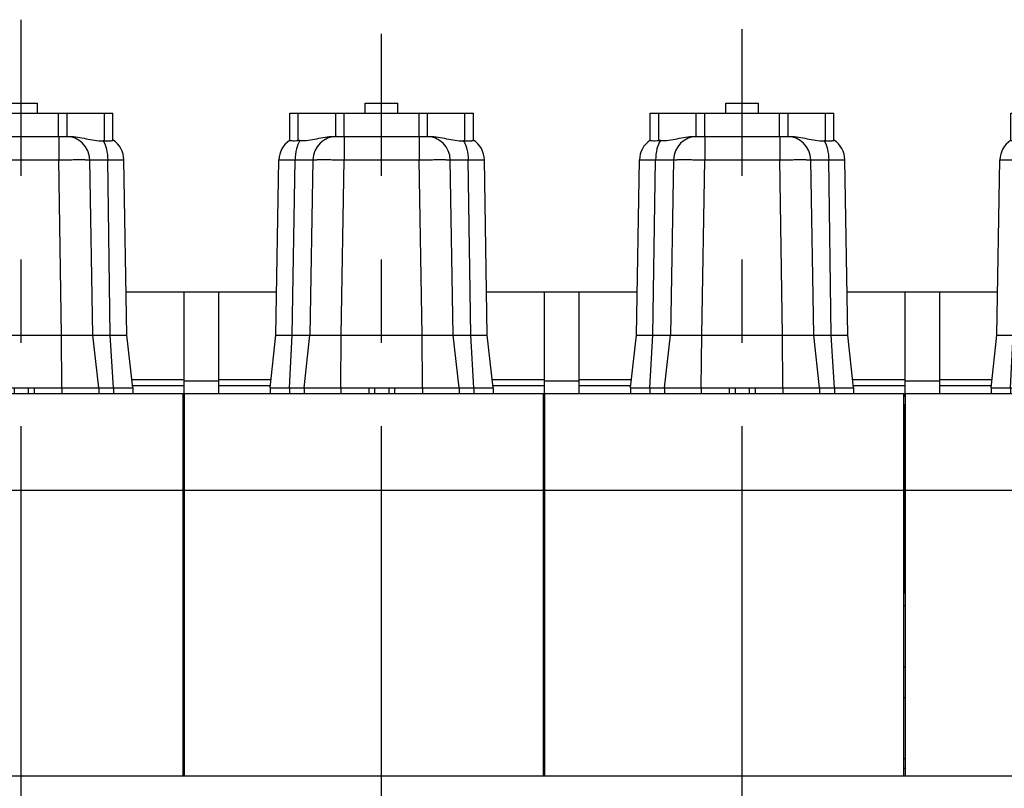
# Model space of a CAD drawing. Header units: millimetres. Extents: x 0 to 1189, y 0 to 841.
# Tile 37 of 184: x 387 to 445, y 297 to 342. Entities that reach past the tile are written whole.
import ezdxf

# ---------------------------------------------------------------- set-up
doc = ezdxf.new("R2010")
doc.units = ezdxf.units.MM
doc.header["$LTSCALE"] = 65.395
doc.linetypes.add('CENTER', pattern=[0.6, 0.375, -0.075, 0.075, -0.075])
for name, color, linetype in [('1907_210700_40_SIMPLE1_T2_X_PBL1682', 7, 'CONTINUOUS'), ('1907_210700_40_SIMPLE1_T2_X_PBL1688', 7, 'CONTINUOUS'), ('1907_210700_40_SIMPLE1_T2_X_PBL1690', 7, 'CONTINUOUS'), ('1907_210700_40_SIMPLE1_T2_X_PBL1692', 7, 'CONTINUOUS'), ('1907_210700_40_SIMPLE1_X_ABL1681', 7, 'CONTINUOUS'), ('1907_210700_40_SIMPLE1_X_ABL1687', 7, 'CONTINUOUS'), ('1907_210700_40_SIMPLE1_X_ABL1689', 7, 'CONTINUOUS'), ('1907_210700_40_SIMPLE1_X_ABL1691', 7, 'CONTINUOUS'), ('1907_211000_02_SIMPLE1_T1_X_PBL1670', 7, 'CONTINUOUS'), ('1907_211000_02_SIMPLE1_T1_X_PBL1672', 7, 'CONTINUOUS'), ('1907_211000_02_SIMPLE1_T1_X_PBL1674', 7, 'CONTINUOUS'), ('1907_211000_02_SIMPLE1_X_ABL1669', 7, 'CONTINUOUS'), ('1907_211000_02_SIMPLE1_X_ABL1671', 7, 'CONTINUOUS'), ('1907_211000_02_SIMPLE1_X_ABL1673', 7, 'CONTINUOUS'), ('1907_722100_95_ABL1663', 7, 'CONTINUOUS'), ('1907_722100_95_ABL1665', 7, 'CONTINUOUS'), ('1907_722100_95_ABL1667', 7, 'CONTINUOUS'), ('1907_722100_95_P01_PBL1664', 7, 'CONTINUOUS'), ('1907_722100_95_P01_PBL1666', 7, 'CONTINUOUS'), ('1907_722100_95_P01_PBL1668', 7, 'CONTINUOUS'), ('1947_111100_12_SIMPLE1_T1_X_PBL1437', 7, 'CONTINUOUS'), ('1947_111100_12_SIMPLE1_X_ABL1436', 7, 'CONTINUOUS'), ('1947_111200_09_SIMPLE1_C_ABL1433', 7, 'CONTINUOUS'), ('1947_111200_09_SIMPLE1_T6_C_PBL1539', 7, 'CONTINUOUS'), ('1947_111200_09_SIMPLE1_T6_C_PBL1540', 7, 'CONTINUOUS'), ('1947_111200_09_SIMPLE1_T6_C_PBL1541', 7, 'CONTINUOUS'), ('1947_832000_08_SIMPLE1_T5_X_PBL1653', 7, 'CONTINUOUS'), ('1947_832000_08_SIMPLE1_T5_X_PBL1654', 7, 'CONTINUOUS'), ('1947_832000_08_SIMPLE1_X_ABL1652', 7, 'CONTINUOUS'), ('1947_864200_02_ABL1444', 7, 'CONTINUOUS'), ('32087_000000_TLKGS_MARKETING_ABL1364', 7, 'CONTINUOUS'), ('32087_030000_TLKGS_ABL1442', 7, 'CONTINUOUS'), ('32087_030000_TLKGS_V_ABL1365', 7, 'CONTINUOUS'), ('32087_100000_TLKGS_V_ABL1432', 7, 'CONTINUOUS'), ('32087_111000_01_SIMPLE1_X_ABL1435', 7, 'CONTINUOUS'), ('32087_171000_01_SIMPLE1_T2_X_PBL1680', 7, 'CONTINUOUS'), ('32087_171000_01_SIMPLE1_T2_X_PBL1684', 7, 'CONTINUOUS'), ('32087_171000_01_SIMPLE1_T2_X_PBL1685', 7, 'CONTINUOUS'), ('32087_171000_01_SIMPLE1_T3_X_PBL1686', 7, 'CONTINUOUS'), ('32087_171000_01_SIMPLE1_X_ABL1481', 7, 'CONTINUOUS'), ('32087_200000_TLKGS_V_ABL1483', 7, 'CONTINUOUS'), ('32087_300000_TLKGS_V_ABL1477', 7, 'CONTINUOUS'), ('32087_700000_TLKGS_V_ABL1366', 7, 'CONTINUOUS'), ('32087_727000_01_SIMPLE1_T1_X_PBL1368', 7, 'CONTINUOUS'), ('32087_727000_01_SIMPLE1_X_ABL1367', 7, 'CONTINUOUS'), ('32087_800000_TLKGS_ABL1443', 7, 'CONTINUOUS'), ('32087_800000_TLKGS_V_ABL1584', 7, 'CONTINUOUS'), ('34007_390700_01_SIMPLE1_T3_X_PBL1649', 7, 'CONTINUOUS'), ('34007_390700_01_SIMPLE1_X#AF0_ABL1648', 7, 'CONTINUOUS'), ('links_14_VBL1225', 7, 'CONTINUOUS')]:
    doc.layers.add(name, color=color, linetype=linetype)

# ---------------------------------------------------------------- blocks, each defined once
blk = doc.blocks.new('32087_727000_01_SIMPLE1_T1_X_PBL1368', base_point=(402.732, 331.862))
at = {"layer": '32087_727000_01_SIMPLE1_T1_X_PBL1368', "color": 7, "linetype": 'Continuous'}
for p, q in [((396.467, 325.795), (393.06, 325.795)), ((398.507, 325.795), (396.467, 325.795)), ((396.467, 319.675), (396.467, 325.795)), ((401.917, 325.795), (398.507, 325.795)), ((398.507, 319.835), (398.507, 325.795)), ((417.667, 325.795), (414.26, 325.795)), ((419.707, 325.795), (417.667, 325.795)), ((417.667, 319.675), (417.667, 325.795)), ((423.117, 325.795), (419.707, 325.795)), ((419.707, 319.835), (419.707, 325.795)), ((438.867, 325.795), (435.46, 325.795)), ((440.907, 325.795), (438.867, 325.795)), ((438.867, 319.675), (438.867, 325.795)), ((444.317, 325.795), (440.907, 325.795)), ((440.907, 319.835), (440.907, 325.795)), ((396.467, 320.635), (393.395, 320.635)), ((393.431, 320.315), (396.467, 320.315)), ((398.507, 320.568), (396.467, 320.568)), ((401.58, 320.635), (398.507, 320.635)), ((398.507, 320.315), (401.544, 320.315)), ((417.667, 320.635), (414.595, 320.635)), ((414.631, 320.315), (417.667, 320.315)), ((419.707, 320.568), (417.667, 320.568)), ((422.78, 320.635), (419.707, 320.635)), ((419.707, 320.315), (422.744, 320.315)), ((438.867, 320.635), (435.795, 320.635)), ((435.831, 320.315), (438.867, 320.315)), ((440.907, 320.568), (438.867, 320.568)), ((443.98, 320.635), (440.907, 320.635)), ((440.907, 320.315), (443.944, 320.315))]:
    blk.add_line(p, q, dxfattribs=at)
blk = doc.blocks.new('32087_727000_01_SIMPLE1_X_ABL1367', base_point=(402.732, 331.862))
at = {"layer": '32087_727000_01_SIMPLE1_T1_X_PBL1368'}
blk.add_blockref('32087_727000_01_SIMPLE1_T1_X_PBL1368', (402.732, 331.862), dxfattribs=at)
blk = doc.blocks.new('32087_700000_TLKGS_V_ABL1366', base_point=(402.732, 331.862))
at = {"layer": '32087_727000_01_SIMPLE1_X_ABL1367'}
blk.add_blockref('32087_727000_01_SIMPLE1_X_ABL1367', (402.732, 331.862), dxfattribs=at)
blk = doc.blocks.new('1947_111200_09_SIMPLE1_T6_C_PBL1539', base_point=(429.285, 278.959))
at = {"layer": '1947_111200_09_SIMPLE1_T6_C_PBL1539', "color": 2, "linetype": 'CENTER'}
blk.add_line((429.285, 254.155), (429.285, 341.265), dxfattribs=at)
blk = doc.blocks.new('1947_111200_09_SIMPLE1_T6_C_PBL1540', base_point=(408.085, 278.407))
at = {"layer": '1947_111200_09_SIMPLE1_T6_C_PBL1540', "color": 2, "linetype": 'CENTER'}
blk.add_line((408.085, 254.155), (408.085, 340.988), dxfattribs=at)
blk = doc.blocks.new('1947_111200_09_SIMPLE1_T6_C_PBL1541', base_point=(386.886, 278.959))
at = {"layer": '1947_111200_09_SIMPLE1_T6_C_PBL1541', "color": 2, "linetype": 'CENTER'}
blk.add_line((386.886, 254.155), (386.886, 341.817), dxfattribs=at)
blk = doc.blocks.new('1947_111200_09_SIMPLE1_C_ABL1433', base_point=(377.207, 289.873))
at = {"layer": '1947_111200_09_SIMPLE1_T6_C_PBL1539'}
blk.add_blockref('1947_111200_09_SIMPLE1_T6_C_PBL1539', (429.285, 278.959), dxfattribs=at)
at = {"layer": '1947_111200_09_SIMPLE1_T6_C_PBL1540'}
blk.add_blockref('1947_111200_09_SIMPLE1_T6_C_PBL1540', (408.085, 278.407), dxfattribs=at)
at = {"layer": '1947_111200_09_SIMPLE1_T6_C_PBL1541'}
blk.add_blockref('1947_111200_09_SIMPLE1_T6_C_PBL1541', (386.886, 278.959), dxfattribs=at)
blk = doc.blocks.new('1947_111100_12_SIMPLE1_T1_X_PBL1437', base_point=(378.247, 259.855))
at = {"layer": '1947_111100_12_SIMPLE1_T1_X_PBL1437', "color": 7, "linetype": 'Continuous'}
blk.add_line((277.607, 297.355), (456.407, 297.355), dxfattribs=at)
blk = doc.blocks.new('1947_111100_12_SIMPLE1_X_ABL1436', base_point=(378.247, 259.855))
at = {"layer": '1947_111100_12_SIMPLE1_T1_X_PBL1437'}
blk.add_blockref('1947_111100_12_SIMPLE1_T1_X_PBL1437', (378.247, 259.855), dxfattribs=at)
blk = doc.blocks.new('32087_111000_01_SIMPLE1_X_ABL1435', base_point=(378.247, 259.855))
at = {"layer": '1947_111100_12_SIMPLE1_X_ABL1436'}
blk.add_blockref('1947_111100_12_SIMPLE1_X_ABL1436', (378.247, 259.855), dxfattribs=at)
blk = doc.blocks.new('32087_171000_01_SIMPLE1_T2_X_PBL1680', base_point=(385.847, 308.595))
at = {"layer": '32087_171000_01_SIMPLE1_T2_X_PBL1680', "color": 7, "linetype": 'Continuous'}
for p, q in [((375.287, 297.355), (375.287, 319.835)), ((375.287, 319.835), (396.407, 319.835)), ((396.407, 297.355), (396.407, 319.835)), ((375.287, 314.154), (396.407, 314.154))]:
    blk.add_line(p, q, dxfattribs=at)
blk = doc.blocks.new('32087_171000_01_SIMPLE1_T2_X_PBL1684', base_point=(407.047, 308.595))
at = {"layer": '32087_171000_01_SIMPLE1_T2_X_PBL1684', "color": 7, "linetype": 'Continuous'}
for p, q in [((396.487, 319.835), (417.607, 319.835)), ((396.487, 297.355), (396.487, 319.835)), ((417.607, 297.355), (417.607, 319.835)), ((396.487, 314.154), (417.607, 314.154))]:
    blk.add_line(p, q, dxfattribs=at)
blk = doc.blocks.new('32087_171000_01_SIMPLE1_T2_X_PBL1685', base_point=(428.247, 308.595))
at = {"layer": '32087_171000_01_SIMPLE1_T2_X_PBL1685', "color": 7, "linetype": 'Continuous'}
for p, q in [((417.687, 319.835), (438.807, 319.835)), ((417.687, 297.355), (417.687, 319.835)), ((438.807, 297.355), (438.807, 319.835)), ((417.687, 314.154), (438.807, 314.154))]:
    blk.add_line(p, q, dxfattribs=at)
blk = doc.blocks.new('32087_171000_01_SIMPLE1_T3_X_PBL1686', base_point=(452.687, 308.595))
at = {"layer": '32087_171000_01_SIMPLE1_T3_X_PBL1686', "color": 7, "linetype": 'Continuous'}
for p, q in [((438.887, 319.835), (456.407, 319.835)), ((438.887, 297.355), (438.887, 319.835)), ((460.007, 319.835), (466.487, 319.835)), ((466.487, 297.355), (466.487, 319.835)), ((438.887, 314.154), (456.407, 314.154)), ((460.007, 314.154), (466.487, 314.154))]:
    blk.add_line(p, q, dxfattribs=at)
blk = doc.blocks.new('32087_171000_01_SIMPLE1_X_ABL1481', base_point=(378.487, 308.595))
at = {"layer": '32087_171000_01_SIMPLE1_T2_X_PBL1680'}
blk.add_blockref('32087_171000_01_SIMPLE1_T2_X_PBL1680', (385.847, 308.595), dxfattribs=at)
at = {"layer": '32087_171000_01_SIMPLE1_T2_X_PBL1684'}
blk.add_blockref('32087_171000_01_SIMPLE1_T2_X_PBL1684', (407.047, 308.595), dxfattribs=at)
at = {"layer": '32087_171000_01_SIMPLE1_T2_X_PBL1685'}
blk.add_blockref('32087_171000_01_SIMPLE1_T2_X_PBL1685', (428.247, 308.595), dxfattribs=at)
at = {"layer": '32087_171000_01_SIMPLE1_T3_X_PBL1686'}
blk.add_blockref('32087_171000_01_SIMPLE1_T3_X_PBL1686', (452.687, 308.595), dxfattribs=at)
blk = doc.blocks.new('32087_100000_TLKGS_V_ABL1432', base_point=(378.747, 289.873))
at = {"layer": '1947_111200_09_SIMPLE1_C_ABL1433'}
blk.add_blockref('1947_111200_09_SIMPLE1_C_ABL1433', (377.207, 289.873), dxfattribs=at)
at = {"layer": '32087_111000_01_SIMPLE1_X_ABL1435'}
blk.add_blockref('32087_111000_01_SIMPLE1_X_ABL1435', (378.247, 259.855), dxfattribs=at)
at = {"layer": '32087_171000_01_SIMPLE1_X_ABL1481'}
blk.add_blockref('32087_171000_01_SIMPLE1_X_ABL1481', (378.487, 308.595), dxfattribs=at)
blk = doc.blocks.new('34007_390700_01_SIMPLE1_T3_X_PBL1649', base_point=(438.847, 297.815))
at = {"layer": '34007_390700_01_SIMPLE1_T3_X_PBL1649', "color": 7, "linetype": 'Continuous'}
blk.add_line((438.807, 297.815), (438.887, 297.815), dxfattribs=at)
blk = doc.blocks.new('34007_390700_01_SIMPLE1_X#AF0_ABL1648', base_point=(438.847, 297.815))
at = {"layer": '34007_390700_01_SIMPLE1_T3_X_PBL1649'}
blk.add_blockref('34007_390700_01_SIMPLE1_T3_X_PBL1649', (438.847, 297.815), dxfattribs=at)
blk = doc.blocks.new('32087_300000_TLKGS_V_ABL1477', base_point=(363.187, 277.755))
at = {"layer": '34007_390700_01_SIMPLE1_X#AF0_ABL1648'}
blk.add_blockref('34007_390700_01_SIMPLE1_X#AF0_ABL1648', (438.847, 297.815), dxfattribs=at)
blk = doc.blocks.new('1907_211000_02_SIMPLE1_T1_X_PBL1670', base_point=(438.847, 313.895))
at = {"layer": '1907_211000_02_SIMPLE1_T1_X_PBL1670', "color": 7, "linetype": 'Continuous'}
for p, q in [((438.807, 319.675), (438.887, 319.675)), ((438.807, 319.195), (438.863, 319.195)), ((438.887, 308.115), (438.807, 308.115))]:
    blk.add_line(p, q, dxfattribs=at)
at = {"layer": '1907_211000_02_SIMPLE1_T1_X_PBL1670', "color": 9, "linetype": 'Continuous'}
blk.add_line((438.863, 308.115), (438.863, 319.195), dxfattribs=at)
blk = doc.blocks.new('1907_211000_02_SIMPLE1_X_ABL1669', base_point=(438.847, 313.895))
at = {"layer": '1907_211000_02_SIMPLE1_T1_X_PBL1670'}
blk.add_blockref('1907_211000_02_SIMPLE1_T1_X_PBL1670', (438.847, 313.895), dxfattribs=at)
blk = doc.blocks.new('1907_211000_02_SIMPLE1_T1_X_PBL1672', base_point=(417.647, 313.895))
at = {"layer": '1907_211000_02_SIMPLE1_T1_X_PBL1672', "color": 7, "linetype": 'Continuous'}
for p, q in [((417.607, 319.675), (417.687, 319.675)), ((417.607, 319.195), (417.663, 319.195)), ((417.687, 308.115), (417.607, 308.115))]:
    blk.add_line(p, q, dxfattribs=at)
at = {"layer": '1907_211000_02_SIMPLE1_T1_X_PBL1672', "color": 9, "linetype": 'Continuous'}
blk.add_line((417.663, 308.115), (417.663, 319.195), dxfattribs=at)
blk = doc.blocks.new('1907_211000_02_SIMPLE1_X_ABL1671', base_point=(417.647, 313.895))
at = {"layer": '1907_211000_02_SIMPLE1_T1_X_PBL1672'}
blk.add_blockref('1907_211000_02_SIMPLE1_T1_X_PBL1672', (417.647, 313.895), dxfattribs=at)
blk = doc.blocks.new('1907_211000_02_SIMPLE1_T1_X_PBL1674', base_point=(396.447, 313.895))
at = {"layer": '1907_211000_02_SIMPLE1_T1_X_PBL1674', "color": 7, "linetype": 'Continuous'}
for p, q in [((396.407, 319.675), (396.487, 319.675)), ((396.407, 319.195), (396.463, 319.195)), ((396.487, 308.115), (396.407, 308.115))]:
    blk.add_line(p, q, dxfattribs=at)
at = {"layer": '1907_211000_02_SIMPLE1_T1_X_PBL1674', "color": 9, "linetype": 'Continuous'}
blk.add_line((396.463, 308.115), (396.463, 319.195), dxfattribs=at)
blk = doc.blocks.new('1907_211000_02_SIMPLE1_X_ABL1673', base_point=(396.447, 313.895))
at = {"layer": '1907_211000_02_SIMPLE1_T1_X_PBL1674'}
blk.add_blockref('1907_211000_02_SIMPLE1_T1_X_PBL1674', (396.447, 313.895), dxfattribs=at)
blk = doc.blocks.new('1907_210700_40_SIMPLE1_T2_X_PBL1682', base_point=(386.887, 328.375))
at = {"layer": '1907_210700_40_SIMPLE1_T2_X_PBL1682', "color": 7, "linetype": 'Continuous'}
for p, q in [((385.927, 336.315), (385.927, 336.915)), ((385.927, 336.915), (387.847, 336.915)), ((387.847, 336.315), (387.847, 336.915)), ((381.486, 334.725), (381.486, 336.315)), ((381.486, 336.315), (392.289, 336.315)), ((392.289, 334.727), (392.289, 336.315)), ((384.057, 334.955), (389.713, 334.955)), ((380.673, 323.278), (380.85, 333.579)), ((382.85, 333.579), (382.673, 323.278)), ((391.102, 323.278), (390.922, 333.579)), ((393.102, 323.278), (392.929, 333.578)), ((380.327, 320.165), (380.673, 323.278)), ((380.673, 323.278), (393.102, 323.278)), ((382.327, 320.165), (382.673, 323.278)), ((391.447, 320.165), (391.102, 323.278)), ((393.447, 320.165), (393.102, 323.278)), ((380.327, 320.165), (380.327, 319.835)), ((380.327, 320.165), (393.447, 320.165)), ((382.327, 320.165), (382.327, 319.835)), ((391.447, 320.165), (391.447, 319.835)), ((393.447, 320.165), (393.447, 319.835))]:
    blk.add_line(p, q, dxfattribs=at)
at = {"layer": '1907_210700_40_SIMPLE1_T2_X_PBL1682', "color": 9, "linetype": 'Continuous'}
for p, q in [((381.986, 334.711), (381.986, 336.315)), ((384.187, 334.955), (384.187, 336.315)), ((384.687, 334.955), (384.687, 336.315)), ((389.088, 334.955), (389.088, 336.315)), ((389.588, 334.955), (389.588, 336.315)), ((391.789, 334.703), (391.789, 336.315)), ((384.692, 334.955), (384.692, 333.58)), ((389.099, 334.955), (389.099, 333.58)), ((381.63, 323.278), (381.802, 333.576)), ((384.513, 323.278), (384.692, 333.58)), ((384.692, 333.58), (389.099, 333.58)), ((389.262, 323.278), (389.099, 333.58)), ((392.126, 323.278), (391.978, 333.58)), ((381.462, 320.165), (381.63, 323.278)), ((384.487, 320.165), (384.513, 323.278)), ((389.288, 320.165), (389.262, 323.278)), ((392.313, 320.165), (392.126, 323.278)), ((381.462, 320.165), (381.462, 319.835)), ((384.487, 320.165), (384.487, 319.835)), ((386.125, 320.165), (386.125, 319.835)), ((386.472, 320.165), (386.472, 319.835)), ((387.303, 320.165), (387.303, 319.835)), ((387.65, 320.165), (387.65, 319.835)), ((389.288, 320.165), (389.288, 319.835)), ((392.313, 320.165), (392.313, 319.835))]:
    blk.add_line(p, q, dxfattribs=at)
at = {"layer": '1907_210700_40_SIMPLE1_T2_X_PBL1682', "color": 7, "linetype": 'Continuous'}
for centre, radius, start, end in [((382.25, 333.555), 1.4, 123.08883, 179.01574), ((382.038, 333.445), 1.268, 87.95385, 92.36664), ((384.25, 333.555), 1.4, 90, 179.01707), ((389.522, 333.555), 1.4, 0.9983, 90), ((391.752, 333.461), 1.243, 88.28369, 92.21954), ((391.53, 333.555), 1.4, 0.95769, 57.14539)]:
    blk.add_arc(centre, radius, start, end, dxfattribs=at)
for points, knots in [([(381.486, 334.725), (381.486, 334.721), (381.501, 334.715), (381.524, 334.711), (381.567, 334.707), (381.653, 334.704), (381.795, 334.704), (381.917, 334.708), (381.986, 334.711)], [0, 0, 0, 0, 0.021989, 0.073859, 0.157732, 0.272737, 0.588445, 1, 1, 1, 1]), ([(382.083, 334.711), (382.249, 334.705), (382.582, 334.725), (383.232, 334.854), (383.726, 334.955), (384.057, 334.955)], [0, 0, 0, 0, 0.249569, 0.50016, 1, 1, 1, 1]), ([(389.713, 334.955), (390.048, 334.955), (390.545, 334.851), (391.2, 334.716), (391.537, 334.696), (391.704, 334.703)], [0, 0, 0, 0, 0.499832, 0.750463, 1, 1, 1, 1]), ([(391.789, 334.703), (391.858, 334.701), (391.98, 334.698), (392.122, 334.7), (392.208, 334.705), (392.251, 334.711), (392.275, 334.716), (392.289, 334.723), (392.289, 334.727)], [0, 0, 0, 0, 0.410589, 0.7256, 0.840451, 0.924384, 0.976675, 1, 1, 1, 1])]:
    blk.add_open_spline(points, degree=3, knots=knots, dxfattribs=at)
at = {"layer": '1907_210700_40_SIMPLE1_T2_X_PBL1682', "color": 9, "linetype": 'Continuous'}
for points, knots in [([(382.083, 334.711), (381.984, 334.564), (381.847, 334.185), (381.804, 333.792), (381.802, 333.576)], [0, 0, 0, 0, 0.452161, 1, 1, 1, 1]), ([(391.704, 334.703), (391.8, 334.555), (391.934, 334.181), (391.976, 333.792), (391.978, 333.58)], [0, 0, 0, 0, 0.453094, 1, 1, 1, 1]), ([(380.85, 333.579), (380.85, 333.58), (380.859, 333.578), (380.868, 333.581), (380.89, 333.579), (380.918, 333.58), (380.955, 333.58), (381.018, 333.58), (381.116, 333.58), (381.254, 333.579), (381.417, 333.579), (381.603, 333.577), (381.734, 333.577), (381.802, 333.576)], [0, 0, 0, 0, 0.004345, 0.017287, 0.038778, 0.068724, 0.106982, 0.153373, 0.26966, 0.415422, 0.587946, 0.784022, 1, 1, 1, 1]), ([(381.802, 333.576), (381.941, 333.578), (382.19, 333.58), (382.511, 333.584), (382.721, 333.58), (382.824, 333.585), (382.854, 333.58)], [0, 0, 0, 0, 0.397017, 0.708967, 0.914604, 1, 1, 1, 1]), ([(382.85, 333.579), (382.85, 333.582), (382.869, 333.58), (382.889, 333.585), (382.936, 333.585), (382.995, 333.587), (383.073, 333.588), (383.206, 333.589), (383.406, 333.59), (383.682, 333.589), (383.996, 333.588), (384.337, 333.584), (384.572, 333.582), (384.692, 333.58)], [0, 0, 0, 0, 0.005011, 0.019471, 0.043353, 0.076426, 0.118392, 0.168831, 0.293154, 0.444628, 0.617444, 0.804969, 1, 1, 1, 1]), ([(389.099, 333.58), (389.218, 333.581), (389.45, 333.584), (389.788, 333.587), (390.099, 333.589), (390.371, 333.589), (390.57, 333.589), (390.701, 333.587), (390.778, 333.587), (390.837, 333.585), (390.884, 333.585), (390.904, 333.58), (390.922, 333.582), (390.922, 333.579)], [0, 0, 0, 0, 0.195021, 0.382547, 0.555373, 0.706864, 0.831203, 0.881653, 0.923618, 0.956695, 0.98057, 0.995024, 1, 1, 1, 1]), ([(390.922, 333.579), (390.922, 333.581), (390.932, 333.579), (390.942, 333.582), (390.967, 333.582), (390.997, 333.583), (391.038, 333.583), (391.109, 333.584), (391.217, 333.584), (391.37, 333.584), (391.551, 333.583), (391.757, 333.582), (391.902, 333.581), (391.978, 333.58)], [0, 0, 0, 0, 0.004411, 0.017359, 0.038853, 0.068798, 0.107062, 0.153462, 0.269772, 0.41556, 0.588087, 0.784126, 1, 1, 1, 1]), ([(391.978, 333.58), (392.046, 333.58), (392.177, 333.581), (392.362, 333.581), (392.525, 333.581), (392.663, 333.581), (392.761, 333.581), (392.825, 333.58), (392.862, 333.58), (392.889, 333.579), (392.912, 333.58), (392.921, 333.577), (392.929, 333.58), (392.929, 333.578)], [0, 0, 0, 0, 0.215873, 0.411904, 0.584402, 0.730207, 0.846503, 0.892922, 0.931213, 0.961172, 0.982676, 0.995634, 1, 1, 1, 1])]:
    blk.add_open_spline(points, degree=3, knots=knots, dxfattribs=at)
blk = doc.blocks.new('1907_210700_40_SIMPLE1_X_ABL1681', base_point=(386.887, 328.375))
at = {"layer": '1907_210700_40_SIMPLE1_T2_X_PBL1682'}
blk.add_blockref('1907_210700_40_SIMPLE1_T2_X_PBL1682', (386.887, 328.375), dxfattribs=at)
blk = doc.blocks.new('1907_210700_40_SIMPLE1_T2_X_PBL1688', base_point=(408.087, 328.375))
at = {"layer": '1907_210700_40_SIMPLE1_T2_X_PBL1688', "color": 7, "linetype": 'Continuous'}
for p, q in [((407.127, 336.915), (409.047, 336.915)), ((407.127, 336.315), (407.127, 336.915)), ((409.047, 336.315), (409.047, 336.915)), ((402.686, 336.315), (413.489, 336.315)), ((402.686, 334.725), (402.686, 336.315)), ((413.489, 334.727), (413.489, 336.315)), ((405.257, 334.955), (410.913, 334.955)), ((401.873, 323.278), (402.05, 333.579)), ((404.05, 333.579), (403.873, 323.278)), ((412.302, 323.278), (412.122, 333.579)), ((414.302, 323.278), (414.129, 333.578)), ((401.527, 320.165), (401.873, 323.278)), ((401.873, 323.278), (414.302, 323.278)), ((403.527, 320.165), (403.873, 323.278)), ((412.647, 320.165), (412.302, 323.278)), ((414.647, 320.165), (414.302, 323.278)), ((401.527, 320.165), (414.647, 320.165)), ((401.527, 320.165), (401.527, 319.835)), ((403.527, 320.165), (403.527, 319.835)), ((412.647, 320.165), (412.647, 319.835)), ((414.647, 320.165), (414.647, 319.835))]:
    blk.add_line(p, q, dxfattribs=at)
at = {"layer": '1907_210700_40_SIMPLE1_T2_X_PBL1688', "color": 9, "linetype": 'Continuous'}
for p, q in [((403.186, 334.711), (403.186, 336.315)), ((405.387, 334.955), (405.387, 336.315)), ((405.887, 334.955), (405.887, 336.315)), ((410.288, 334.955), (410.288, 336.315)), ((410.788, 334.955), (410.788, 336.315)), ((412.989, 334.703), (412.989, 336.315)), ((405.892, 334.955), (405.892, 333.58)), ((410.299, 334.955), (410.299, 333.58)), ((402.83, 323.278), (403.002, 333.576)), ((405.713, 323.278), (405.892, 333.58)), ((405.892, 333.58), (410.299, 333.58)), ((410.462, 323.278), (410.299, 333.58)), ((413.326, 323.278), (413.178, 333.58)), ((402.662, 320.165), (402.83, 323.278)), ((405.687, 320.165), (405.713, 323.278)), ((410.488, 320.165), (410.462, 323.278)), ((413.513, 320.165), (413.326, 323.278)), ((402.662, 320.165), (402.662, 319.835)), ((405.687, 320.165), (405.687, 319.835)), ((407.325, 320.165), (407.325, 319.835)), ((407.672, 320.165), (407.672, 319.835)), ((408.503, 320.165), (408.503, 319.835)), ((408.85, 320.165), (408.85, 319.835)), ((410.488, 320.165), (410.488, 319.835)), ((413.513, 320.165), (413.513, 319.835))]:
    blk.add_line(p, q, dxfattribs=at)
at = {"layer": '1907_210700_40_SIMPLE1_T2_X_PBL1688', "color": 7, "linetype": 'Continuous'}
for centre, radius, start, end in [((403.45, 333.555), 1.4, 123.08883, 179.01574), ((403.238, 333.445), 1.268, 87.95385, 92.36664), ((405.45, 333.555), 1.4, 90, 179.01707), ((410.722, 333.555), 1.4, 0.9983, 90), ((412.952, 333.461), 1.243, 88.28369, 92.21954), ((412.73, 333.555), 1.4, 0.95769, 57.14539)]:
    blk.add_arc(centre, radius, start, end, dxfattribs=at)
for points, knots in [([(402.686, 334.725), (402.686, 334.721), (402.701, 334.715), (402.724, 334.711), (402.767, 334.707), (402.853, 334.704), (402.995, 334.704), (403.117, 334.708), (403.186, 334.711)], [0, 0, 0, 0, 0.021989, 0.073859, 0.157732, 0.272737, 0.588445, 1, 1, 1, 1]), ([(403.283, 334.711), (403.449, 334.705), (403.782, 334.725), (404.432, 334.854), (404.926, 334.955), (405.257, 334.955)], [0, 0, 0, 0, 0.249569, 0.50016, 1, 1, 1, 1]), ([(410.913, 334.955), (411.248, 334.955), (411.745, 334.851), (412.4, 334.716), (412.737, 334.696), (412.904, 334.703)], [0, 0, 0, 0, 0.499832, 0.750463, 1, 1, 1, 1]), ([(412.989, 334.703), (413.058, 334.701), (413.18, 334.698), (413.322, 334.7), (413.408, 334.705), (413.451, 334.711), (413.475, 334.716), (413.489, 334.723), (413.489, 334.727)], [0, 0, 0, 0, 0.410589, 0.7256, 0.840451, 0.924384, 0.976675, 1, 1, 1, 1])]:
    blk.add_open_spline(points, degree=3, knots=knots, dxfattribs=at)
at = {"layer": '1907_210700_40_SIMPLE1_T2_X_PBL1688', "color": 9, "linetype": 'Continuous'}
for points, knots in [([(403.283, 334.711), (403.184, 334.564), (403.047, 334.185), (403.004, 333.792), (403.002, 333.576)], [0, 0, 0, 0, 0.452161, 1, 1, 1, 1]), ([(412.904, 334.703), (413, 334.555), (413.134, 334.181), (413.176, 333.792), (413.178, 333.58)], [0, 0, 0, 0, 0.453094, 1, 1, 1, 1]), ([(402.05, 333.579), (402.05, 333.58), (402.059, 333.578), (402.068, 333.581), (402.09, 333.579), (402.118, 333.58), (402.155, 333.58), (402.218, 333.58), (402.316, 333.58), (402.454, 333.579), (402.617, 333.579), (402.803, 333.577), (402.934, 333.577), (403.002, 333.576)], [0, 0, 0, 0, 0.004345, 0.017287, 0.038778, 0.068724, 0.106982, 0.153373, 0.26966, 0.415422, 0.587946, 0.784022, 1, 1, 1, 1]), ([(403.002, 333.576), (403.141, 333.578), (403.39, 333.58), (403.711, 333.584), (403.921, 333.58), (404.024, 333.585), (404.054, 333.58)], [0, 0, 0, 0, 0.397017, 0.708967, 0.914604, 1, 1, 1, 1]), ([(404.05, 333.579), (404.05, 333.582), (404.069, 333.58), (404.089, 333.585), (404.136, 333.585), (404.195, 333.587), (404.273, 333.588), (404.406, 333.589), (404.606, 333.59), (404.882, 333.589), (405.196, 333.588), (405.537, 333.584), (405.772, 333.582), (405.892, 333.58)], [0, 0, 0, 0, 0.005011, 0.019471, 0.043353, 0.076426, 0.118392, 0.168831, 0.293154, 0.444628, 0.617444, 0.804969, 1, 1, 1, 1]), ([(410.299, 333.58), (410.418, 333.581), (410.65, 333.584), (410.988, 333.587), (411.299, 333.589), (411.571, 333.589), (411.77, 333.589), (411.901, 333.587), (411.978, 333.587), (412.037, 333.585), (412.084, 333.585), (412.104, 333.58), (412.122, 333.582), (412.122, 333.579)], [0, 0, 0, 0, 0.195021, 0.382547, 0.555373, 0.706864, 0.831203, 0.881653, 0.923618, 0.956695, 0.98057, 0.995024, 1, 1, 1, 1]), ([(412.122, 333.579), (412.122, 333.581), (412.132, 333.579), (412.142, 333.582), (412.167, 333.582), (412.197, 333.583), (412.238, 333.583), (412.309, 333.584), (412.417, 333.584), (412.57, 333.584), (412.751, 333.583), (412.957, 333.582), (413.102, 333.581), (413.178, 333.58)], [0, 0, 0, 0, 0.004411, 0.017359, 0.038853, 0.068798, 0.107062, 0.153462, 0.269772, 0.41556, 0.588087, 0.784126, 1, 1, 1, 1]), ([(413.178, 333.58), (413.246, 333.58), (413.377, 333.581), (413.562, 333.581), (413.725, 333.581), (413.863, 333.581), (413.961, 333.581), (414.025, 333.58), (414.062, 333.58), (414.089, 333.579), (414.112, 333.58), (414.121, 333.577), (414.129, 333.58), (414.129, 333.578)], [0, 0, 0, 0, 0.215873, 0.411904, 0.584402, 0.730207, 0.846503, 0.892922, 0.931213, 0.961172, 0.982676, 0.995634, 1, 1, 1, 1])]:
    blk.add_open_spline(points, degree=3, knots=knots, dxfattribs=at)
blk = doc.blocks.new('1907_210700_40_SIMPLE1_X_ABL1687', base_point=(408.087, 328.375))
at = {"layer": '1907_210700_40_SIMPLE1_T2_X_PBL1688'}
blk.add_blockref('1907_210700_40_SIMPLE1_T2_X_PBL1688', (408.087, 328.375), dxfattribs=at)
blk = doc.blocks.new('1907_210700_40_SIMPLE1_T2_X_PBL1690', base_point=(429.287, 328.375))
at = {"layer": '1907_210700_40_SIMPLE1_T2_X_PBL1690', "color": 7, "linetype": 'Continuous'}
for p, q in [((428.327, 336.915), (430.247, 336.915)), ((428.327, 336.315), (428.327, 336.915)), ((430.247, 336.315), (430.247, 336.915)), ((423.886, 336.315), (434.689, 336.315)), ((423.886, 334.725), (423.886, 336.315)), ((434.689, 334.727), (434.689, 336.315)), ((426.457, 334.955), (432.113, 334.955)), ((423.073, 323.278), (423.25, 333.579)), ((425.25, 333.579), (425.073, 323.278)), ((433.502, 323.278), (433.322, 333.579)), ((435.502, 323.278), (435.329, 333.578)), ((422.727, 320.165), (423.073, 323.278)), ((423.073, 323.278), (435.502, 323.278)), ((424.727, 320.165), (425.073, 323.278)), ((433.847, 320.165), (433.502, 323.278)), ((435.847, 320.165), (435.502, 323.278)), ((422.727, 320.165), (435.847, 320.165)), ((422.727, 320.165), (422.727, 319.835)), ((424.727, 320.165), (424.727, 319.835)), ((433.847, 320.165), (433.847, 319.835)), ((435.847, 320.165), (435.847, 319.835))]:
    blk.add_line(p, q, dxfattribs=at)
at = {"layer": '1907_210700_40_SIMPLE1_T2_X_PBL1690', "color": 9, "linetype": 'Continuous'}
for p, q in [((424.386, 334.711), (424.386, 336.315)), ((426.587, 334.955), (426.587, 336.315)), ((427.087, 334.955), (427.087, 336.315)), ((431.488, 334.955), (431.488, 336.315)), ((431.988, 334.955), (431.988, 336.315)), ((434.189, 334.703), (434.189, 336.315)), ((427.092, 334.955), (427.092, 333.58)), ((431.499, 334.955), (431.499, 333.58)), ((424.03, 323.278), (424.202, 333.576)), ((426.913, 323.278), (427.092, 333.58)), ((427.092, 333.58), (431.499, 333.58)), ((431.662, 323.278), (431.499, 333.58)), ((434.526, 323.278), (434.378, 333.58)), ((423.862, 320.165), (424.03, 323.278)), ((426.887, 320.165), (426.913, 323.278)), ((431.688, 320.165), (431.662, 323.278)), ((434.713, 320.165), (434.526, 323.278)), ((423.862, 320.165), (423.862, 319.835)), ((426.887, 320.165), (426.887, 319.835)), ((428.525, 320.165), (428.525, 319.835)), ((428.872, 320.165), (428.872, 319.835)), ((429.703, 320.165), (429.703, 319.835)), ((430.05, 320.165), (430.05, 319.835)), ((431.688, 320.165), (431.688, 319.835)), ((434.713, 320.165), (434.713, 319.835))]:
    blk.add_line(p, q, dxfattribs=at)
at = {"layer": '1907_210700_40_SIMPLE1_T2_X_PBL1690', "color": 7, "linetype": 'Continuous'}
for centre, radius, start, end in [((424.65, 333.555), 1.4, 123.08883, 179.01574), ((424.438, 333.445), 1.268, 87.95385, 92.36664), ((426.65, 333.555), 1.4, 90, 179.01707), ((431.922, 333.555), 1.4, 0.9983, 90), ((434.152, 333.461), 1.243, 88.28369, 92.21954), ((433.93, 333.555), 1.4, 0.95769, 57.14539)]:
    blk.add_arc(centre, radius, start, end, dxfattribs=at)
for points, knots in [([(423.886, 334.725), (423.886, 334.721), (423.901, 334.715), (423.924, 334.711), (423.967, 334.707), (424.053, 334.704), (424.195, 334.704), (424.317, 334.708), (424.386, 334.711)], [0, 0, 0, 0, 0.021989, 0.073859, 0.157732, 0.272737, 0.588445, 1, 1, 1, 1]), ([(424.483, 334.711), (424.649, 334.705), (424.982, 334.725), (425.632, 334.854), (426.126, 334.955), (426.457, 334.955)], [0, 0, 0, 0, 0.249569, 0.50016, 1, 1, 1, 1]), ([(432.113, 334.955), (432.448, 334.955), (432.945, 334.851), (433.6, 334.716), (433.937, 334.696), (434.104, 334.703)], [0, 0, 0, 0, 0.499832, 0.750463, 1, 1, 1, 1]), ([(434.189, 334.703), (434.258, 334.701), (434.38, 334.698), (434.522, 334.7), (434.608, 334.705), (434.651, 334.711), (434.675, 334.716), (434.689, 334.723), (434.689, 334.727)], [0, 0, 0, 0, 0.410589, 0.7256, 0.840451, 0.924384, 0.976675, 1, 1, 1, 1])]:
    blk.add_open_spline(points, degree=3, knots=knots, dxfattribs=at)
at = {"layer": '1907_210700_40_SIMPLE1_T2_X_PBL1690', "color": 9, "linetype": 'Continuous'}
for points, knots in [([(424.483, 334.711), (424.384, 334.564), (424.247, 334.185), (424.204, 333.792), (424.202, 333.576)], [0, 0, 0, 0, 0.452161, 1, 1, 1, 1]), ([(434.104, 334.703), (434.2, 334.555), (434.334, 334.181), (434.376, 333.792), (434.378, 333.58)], [0, 0, 0, 0, 0.453094, 1, 1, 1, 1]), ([(423.25, 333.579), (423.25, 333.58), (423.259, 333.578), (423.268, 333.581), (423.29, 333.579), (423.318, 333.58), (423.355, 333.58), (423.418, 333.58), (423.516, 333.58), (423.654, 333.579), (423.817, 333.579), (424.003, 333.577), (424.134, 333.577), (424.202, 333.576)], [0, 0, 0, 0, 0.004345, 0.017287, 0.038778, 0.068724, 0.106982, 0.153373, 0.26966, 0.415422, 0.587946, 0.784022, 1, 1, 1, 1]), ([(424.202, 333.576), (424.341, 333.578), (424.59, 333.58), (424.911, 333.584), (425.121, 333.58), (425.224, 333.585), (425.254, 333.58)], [0, 0, 0, 0, 0.397017, 0.708967, 0.914604, 1, 1, 1, 1]), ([(425.25, 333.579), (425.25, 333.582), (425.269, 333.58), (425.289, 333.585), (425.336, 333.585), (425.395, 333.587), (425.473, 333.588), (425.606, 333.589), (425.806, 333.59), (426.082, 333.589), (426.396, 333.588), (426.737, 333.584), (426.972, 333.582), (427.092, 333.58)], [0, 0, 0, 0, 0.005011, 0.019471, 0.043353, 0.076426, 0.118392, 0.168831, 0.293154, 0.444628, 0.617444, 0.804969, 1, 1, 1, 1]), ([(431.499, 333.58), (431.618, 333.581), (431.85, 333.584), (432.188, 333.587), (432.499, 333.589), (432.771, 333.589), (432.97, 333.589), (433.101, 333.587), (433.178, 333.587), (433.237, 333.585), (433.284, 333.585), (433.304, 333.58), (433.322, 333.582), (433.322, 333.579)], [0, 0, 0, 0, 0.195021, 0.382547, 0.555373, 0.706864, 0.831203, 0.881653, 0.923618, 0.956695, 0.98057, 0.995024, 1, 1, 1, 1]), ([(433.322, 333.579), (433.322, 333.581), (433.332, 333.579), (433.342, 333.582), (433.367, 333.582), (433.397, 333.583), (433.438, 333.583), (433.509, 333.584), (433.617, 333.584), (433.77, 333.584), (433.951, 333.583), (434.157, 333.582), (434.302, 333.581), (434.378, 333.58)], [0, 0, 0, 0, 0.004411, 0.017359, 0.038853, 0.068798, 0.107062, 0.153462, 0.269772, 0.41556, 0.588087, 0.784126, 1, 1, 1, 1]), ([(434.378, 333.58), (434.446, 333.58), (434.577, 333.581), (434.762, 333.581), (434.925, 333.581), (435.063, 333.581), (435.161, 333.581), (435.225, 333.58), (435.262, 333.58), (435.289, 333.579), (435.312, 333.58), (435.321, 333.577), (435.329, 333.58), (435.329, 333.578)], [0, 0, 0, 0, 0.215873, 0.411904, 0.584402, 0.730207, 0.846503, 0.892922, 0.931213, 0.961172, 0.982676, 0.995634, 1, 1, 1, 1])]:
    blk.add_open_spline(points, degree=3, knots=knots, dxfattribs=at)
blk = doc.blocks.new('1907_210700_40_SIMPLE1_X_ABL1689', base_point=(429.287, 328.375))
at = {"layer": '1907_210700_40_SIMPLE1_T2_X_PBL1690'}
blk.add_blockref('1907_210700_40_SIMPLE1_T2_X_PBL1690', (429.287, 328.375), dxfattribs=at)
blk = doc.blocks.new('1907_210700_40_SIMPLE1_T2_X_PBL1692', base_point=(450.295, 328.375))
at = {"layer": '1907_210700_40_SIMPLE1_T2_X_PBL1692', "color": 7, "linetype": 'Continuous'}
for p, q in [((449.527, 336.915), (451.447, 336.915)), ((449.527, 336.315), (449.527, 336.915)), ((451.447, 336.315), (451.447, 336.915)), ((445.086, 336.315), (455.889, 336.315)), ((445.086, 334.725), (445.086, 336.315)), ((455.889, 334.727), (455.889, 336.315)), ((447.657, 334.955), (453.313, 334.955)), ((444.273, 323.278), (444.45, 333.579)), ((446.45, 333.579), (446.273, 323.278)), ((454.702, 323.278), (454.522, 333.579)), ((456.662, 325.647), (456.529, 333.578)), ((443.927, 320.165), (444.273, 323.278)), ((444.273, 323.278), (456.407, 323.278)), ((445.927, 320.165), (446.273, 323.278)), ((455.047, 320.165), (454.702, 323.278)), ((443.927, 320.165), (456.407, 320.165)), ((443.927, 320.165), (443.927, 319.835)), ((445.927, 320.165), (445.927, 319.835)), ((455.047, 320.165), (455.047, 319.835))]:
    blk.add_line(p, q, dxfattribs=at)
at = {"layer": '1907_210700_40_SIMPLE1_T2_X_PBL1692', "color": 9, "linetype": 'Continuous'}
for p, q in [((445.586, 334.711), (445.586, 336.315)), ((447.787, 334.955), (447.787, 336.315)), ((448.287, 334.955), (448.287, 336.315)), ((452.688, 334.955), (452.688, 336.315)), ((453.188, 334.955), (453.188, 336.315)), ((455.389, 334.703), (455.389, 336.315)), ((448.292, 334.955), (448.292, 333.58)), ((452.699, 334.955), (452.699, 333.58)), ((445.23, 323.278), (445.402, 333.576)), ((448.113, 323.278), (448.292, 333.58)), ((448.292, 333.58), (452.699, 333.58)), ((452.862, 323.278), (452.699, 333.58)), ((455.726, 323.278), (455.578, 333.58)), ((445.062, 320.165), (445.23, 323.278)), ((448.087, 320.165), (448.113, 323.278)), ((452.888, 320.165), (452.862, 323.278)), ((455.913, 320.165), (455.726, 323.278)), ((445.062, 320.165), (445.062, 319.835)), ((448.087, 320.165), (448.087, 319.835)), ((449.725, 320.165), (449.725, 319.835)), ((450.072, 320.165), (450.072, 319.835)), ((450.903, 320.165), (450.903, 319.835)), ((451.25, 320.165), (451.25, 319.835)), ((452.888, 320.165), (452.888, 319.835)), ((455.913, 320.165), (455.913, 319.835))]:
    blk.add_line(p, q, dxfattribs=at)
at = {"layer": '1907_210700_40_SIMPLE1_T2_X_PBL1692', "color": 7, "linetype": 'Continuous'}
for centre, radius, start, end in [((445.85, 333.555), 1.4, 123.08883, 179.01574), ((445.638, 333.445), 1.268, 87.95385, 92.36664), ((447.85, 333.555), 1.4, 90, 179.01707), ((453.122, 333.555), 1.4, 0.9983, 90), ((455.352, 333.461), 1.243, 88.28369, 92.21954), ((455.13, 333.555), 1.4, 0.95769, 57.14539)]:
    blk.add_arc(centre, radius, start, end, dxfattribs=at)
for points, knots in [([(445.086, 334.725), (445.086, 334.721), (445.101, 334.715), (445.124, 334.711), (445.167, 334.707), (445.253, 334.704), (445.395, 334.704), (445.517, 334.708), (445.586, 334.711)], [0, 0, 0, 0, 0.021989, 0.073859, 0.157732, 0.272737, 0.588445, 1, 1, 1, 1]), ([(445.683, 334.711), (445.849, 334.705), (446.182, 334.725), (446.832, 334.854), (447.326, 334.955), (447.657, 334.955)], [0, 0, 0, 0, 0.249569, 0.50016, 1, 1, 1, 1]), ([(453.313, 334.955), (453.648, 334.955), (454.145, 334.851), (454.8, 334.716), (455.137, 334.696), (455.304, 334.703)], [0, 0, 0, 0, 0.499832, 0.750463, 1, 1, 1, 1]), ([(455.389, 334.703), (455.458, 334.701), (455.58, 334.698), (455.722, 334.7), (455.808, 334.705), (455.851, 334.711), (455.875, 334.716), (455.889, 334.723), (455.889, 334.727)], [0, 0, 0, 0, 0.410589, 0.7256, 0.840451, 0.924384, 0.976675, 1, 1, 1, 1])]:
    blk.add_open_spline(points, degree=3, knots=knots, dxfattribs=at)
at = {"layer": '1907_210700_40_SIMPLE1_T2_X_PBL1692', "color": 9, "linetype": 'Continuous'}
for points, knots in [([(445.683, 334.711), (445.584, 334.564), (445.447, 334.185), (445.404, 333.792), (445.402, 333.576)], [0, 0, 0, 0, 0.452161, 1, 1, 1, 1]), ([(455.304, 334.703), (455.4, 334.555), (455.534, 334.181), (455.576, 333.792), (455.578, 333.58)], [0, 0, 0, 0, 0.453094, 1, 1, 1, 1]), ([(444.45, 333.579), (444.45, 333.58), (444.459, 333.578), (444.468, 333.581), (444.49, 333.579), (444.518, 333.58), (444.555, 333.58), (444.618, 333.58), (444.716, 333.58), (444.854, 333.579), (445.017, 333.579), (445.203, 333.577), (445.334, 333.577), (445.402, 333.576)], [0, 0, 0, 0, 0.004345, 0.017287, 0.038778, 0.068724, 0.106982, 0.153373, 0.26966, 0.415422, 0.587946, 0.784022, 1, 1, 1, 1]), ([(445.402, 333.576), (445.541, 333.578), (445.79, 333.58), (446.111, 333.584), (446.321, 333.58), (446.424, 333.585), (446.454, 333.58)], [0, 0, 0, 0, 0.397017, 0.708967, 0.914604, 1, 1, 1, 1]), ([(446.45, 333.579), (446.45, 333.582), (446.469, 333.58), (446.489, 333.585), (446.536, 333.585), (446.595, 333.587), (446.673, 333.588), (446.806, 333.589), (447.006, 333.59), (447.282, 333.589), (447.596, 333.588), (447.937, 333.584), (448.172, 333.582), (448.292, 333.58)], [0, 0, 0, 0, 0.005011, 0.019471, 0.043353, 0.076426, 0.118392, 0.168831, 0.293154, 0.444628, 0.617444, 0.804969, 1, 1, 1, 1]), ([(452.699, 333.58), (452.818, 333.581), (453.05, 333.584), (453.388, 333.587), (453.699, 333.589), (453.971, 333.589), (454.17, 333.589), (454.301, 333.587), (454.378, 333.587), (454.437, 333.585), (454.484, 333.585), (454.504, 333.58), (454.522, 333.582), (454.522, 333.579)], [0, 0, 0, 0, 0.195021, 0.382547, 0.555373, 0.706864, 0.831203, 0.881653, 0.923618, 0.956695, 0.98057, 0.995024, 1, 1, 1, 1]), ([(454.522, 333.579), (454.522, 333.581), (454.532, 333.579), (454.542, 333.582), (454.567, 333.582), (454.597, 333.583), (454.638, 333.583), (454.709, 333.584), (454.817, 333.584), (454.97, 333.584), (455.151, 333.583), (455.357, 333.582), (455.502, 333.581), (455.578, 333.58)], [0, 0, 0, 0, 0.004411, 0.017359, 0.038853, 0.068798, 0.107062, 0.153462, 0.269772, 0.41556, 0.588087, 0.784126, 1, 1, 1, 1]), ([(455.578, 333.58), (455.646, 333.58), (455.777, 333.581), (455.962, 333.581), (456.125, 333.581), (456.263, 333.581), (456.361, 333.581), (456.425, 333.58), (456.462, 333.58), (456.489, 333.579), (456.512, 333.58), (456.521, 333.577), (456.529, 333.58), (456.529, 333.578)], [0, 0, 0, 0, 0.215873, 0.411904, 0.584402, 0.730207, 0.846503, 0.892922, 0.931213, 0.961172, 0.982676, 0.995634, 1, 1, 1, 1])]:
    blk.add_open_spline(points, degree=3, knots=knots, dxfattribs=at)
blk = doc.blocks.new('1907_210700_40_SIMPLE1_X_ABL1691', base_point=(450.295, 328.375))
at = {"layer": '1907_210700_40_SIMPLE1_T2_X_PBL1692'}
blk.add_blockref('1907_210700_40_SIMPLE1_T2_X_PBL1692', (450.295, 328.375), dxfattribs=at)
blk = doc.blocks.new('32087_200000_TLKGS_V_ABL1483', base_point=(376.095, 322.515))
at = {"layer": '1907_210700_40_SIMPLE1_X_ABL1681'}
blk.add_blockref('1907_210700_40_SIMPLE1_X_ABL1681', (386.887, 328.375), dxfattribs=at)
at = {"layer": '1907_210700_40_SIMPLE1_X_ABL1687'}
blk.add_blockref('1907_210700_40_SIMPLE1_X_ABL1687', (408.087, 328.375), dxfattribs=at)
at = {"layer": '1907_210700_40_SIMPLE1_X_ABL1689'}
blk.add_blockref('1907_210700_40_SIMPLE1_X_ABL1689', (429.287, 328.375), dxfattribs=at)
at = {"layer": '1907_210700_40_SIMPLE1_X_ABL1691'}
blk.add_blockref('1907_210700_40_SIMPLE1_X_ABL1691', (450.295, 328.375), dxfattribs=at)
at = {"layer": '1907_211000_02_SIMPLE1_X_ABL1669'}
blk.add_blockref('1907_211000_02_SIMPLE1_X_ABL1669', (438.847, 313.895), dxfattribs=at)
at = {"layer": '1907_211000_02_SIMPLE1_X_ABL1671'}
blk.add_blockref('1907_211000_02_SIMPLE1_X_ABL1671', (417.647, 313.895), dxfattribs=at)
at = {"layer": '1907_211000_02_SIMPLE1_X_ABL1673'}
blk.add_blockref('1907_211000_02_SIMPLE1_X_ABL1673', (396.447, 313.895), dxfattribs=at)
blk = doc.blocks.new('1947_832000_08_SIMPLE1_T5_X_PBL1653', base_point=(375.247, 300.155))
at = {"layer": '1947_832000_08_SIMPLE1_T5_X_PBL1653', "color": 7, "linetype": 'Continuous'}
for p, q in [((396.487, 301.955), (396.407, 301.955)), ((417.687, 301.955), (417.607, 301.955)), ((438.887, 301.955), (438.807, 301.955)), ((396.487, 298.355), (396.407, 298.355)), ((417.687, 298.355), (417.607, 298.355)), ((438.887, 298.355), (438.807, 298.355))]:
    blk.add_line(p, q, dxfattribs=at)
blk = doc.blocks.new('1947_832000_08_SIMPLE1_T5_X_PBL1654', base_point=(375.247, 305.555))
at = {"layer": '1947_832000_08_SIMPLE1_T5_X_PBL1654', "color": 7, "linetype": 'Continuous'}
for p, q in [((396.487, 307.355), (396.407, 307.355)), ((417.687, 307.355), (417.607, 307.355)), ((438.887, 307.355), (438.807, 307.355)), ((396.487, 303.755), (396.407, 303.755)), ((417.687, 303.755), (417.607, 303.755)), ((438.887, 303.755), (438.807, 303.755))]:
    blk.add_line(p, q, dxfattribs=at)
blk = doc.blocks.new('1947_832000_08_SIMPLE1_X_ABL1652', base_point=(375.247, 302.855))
at = {"layer": '1947_832000_08_SIMPLE1_T5_X_PBL1653'}
blk.add_blockref('1947_832000_08_SIMPLE1_T5_X_PBL1653', (375.247, 300.155), dxfattribs=at)
at = {"layer": '1947_832000_08_SIMPLE1_T5_X_PBL1654'}
blk.add_blockref('1947_832000_08_SIMPLE1_T5_X_PBL1654', (375.247, 305.555), dxfattribs=at)
blk = doc.blocks.new('32087_800000_TLKGS_V_ABL1584', base_point=(408.287, 285.797))
at = {"layer": '1947_832000_08_SIMPLE1_X_ABL1652'}
blk.add_blockref('1947_832000_08_SIMPLE1_X_ABL1652', (375.247, 302.855), dxfattribs=at)
blk = doc.blocks.new('32087_030000_TLKGS_V_ABL1365', base_point=(402.732, 289.873))
at = {"layer": '32087_100000_TLKGS_V_ABL1432'}
blk.add_blockref('32087_100000_TLKGS_V_ABL1432', (378.747, 289.873), dxfattribs=at)
at = {"layer": '32087_200000_TLKGS_V_ABL1483'}
blk.add_blockref('32087_200000_TLKGS_V_ABL1483', (376.095, 322.515), dxfattribs=at)
at = {"layer": '32087_300000_TLKGS_V_ABL1477'}
blk.add_blockref('32087_300000_TLKGS_V_ABL1477', (363.187, 277.755), dxfattribs=at)
at = {"layer": '32087_700000_TLKGS_V_ABL1366'}
blk.add_blockref('32087_700000_TLKGS_V_ABL1366', (402.732, 331.862), dxfattribs=at)
at = {"layer": '32087_800000_TLKGS_V_ABL1584'}
blk.add_blockref('32087_800000_TLKGS_V_ABL1584', (408.287, 285.797), dxfattribs=at)
blk = doc.blocks.new('1907_722100_95_P01_PBL1664', base_point=(396.447, 308.112))
at = {"layer": '1907_722100_95_P01_PBL1664', "color": 7, "linetype": 'Continuous'}
blk.add_line((396.407, 308.112), (396.487, 308.112), dxfattribs=at)
blk = doc.blocks.new('1907_722100_95_ABL1663', base_point=(396.447, 308.112))
at = {"layer": '1907_722100_95_P01_PBL1664'}
blk.add_blockref('1907_722100_95_P01_PBL1664', (396.447, 308.112), dxfattribs=at)
blk = doc.blocks.new('1907_722100_95_P01_PBL1666', base_point=(417.647, 308.112))
at = {"layer": '1907_722100_95_P01_PBL1666', "color": 7, "linetype": 'Continuous'}
blk.add_line((417.607, 308.112), (417.687, 308.112), dxfattribs=at)
blk = doc.blocks.new('1907_722100_95_ABL1665', base_point=(417.647, 308.112))
at = {"layer": '1907_722100_95_P01_PBL1666'}
blk.add_blockref('1907_722100_95_P01_PBL1666', (417.647, 308.112), dxfattribs=at)
blk = doc.blocks.new('1907_722100_95_P01_PBL1668', base_point=(438.847, 308.112))
at = {"layer": '1907_722100_95_P01_PBL1668', "color": 7, "linetype": 'Continuous'}
blk.add_line((438.807, 308.112), (438.887, 308.112), dxfattribs=at)
blk = doc.blocks.new('1907_722100_95_ABL1667', base_point=(438.847, 308.112))
at = {"layer": '1907_722100_95_P01_PBL1668'}
blk.add_blockref('1907_722100_95_P01_PBL1668', (438.847, 308.112), dxfattribs=at)
blk = doc.blocks.new('1947_864200_02_ABL1444', base_point=(363.277, 308.065))
at = {"layer": '1907_722100_95_ABL1663'}
blk.add_blockref('1907_722100_95_ABL1663', (396.447, 308.112), dxfattribs=at)
at = {"layer": '1907_722100_95_ABL1665'}
blk.add_blockref('1907_722100_95_ABL1665', (417.647, 308.112), dxfattribs=at)
at = {"layer": '1907_722100_95_ABL1667'}
blk.add_blockref('1907_722100_95_ABL1667', (438.847, 308.112), dxfattribs=at)
blk = doc.blocks.new('32087_800000_TLKGS_ABL1443', base_point=(363.277, 308.065))
at = {"layer": '1947_864200_02_ABL1444'}
blk.add_blockref('1947_864200_02_ABL1444', (363.277, 308.065), dxfattribs=at)
blk = doc.blocks.new('32087_030000_TLKGS_ABL1442', base_point=(363.277, 308.065))
at = {"layer": '32087_800000_TLKGS_ABL1443'}
blk.add_blockref('32087_800000_TLKGS_ABL1443', (363.277, 308.065), dxfattribs=at)
blk = doc.blocks.new('32087_000000_TLKGS_MARKETING_ABL1364', base_point=(404.158, 289.873))
at = {"layer": '32087_030000_TLKGS_ABL1442'}
blk.add_blockref('32087_030000_TLKGS_ABL1442', (363.277, 308.065), dxfattribs=at)
at = {"layer": '32087_030000_TLKGS_V_ABL1365'}
blk.add_blockref('32087_030000_TLKGS_V_ABL1365', (402.732, 289.873), dxfattribs=at)
blk = doc.blocks.new('LINKS_14_VBL1225', base_point=(329.412, 278.023))
at = {"layer": '32087_000000_TLKGS_MARKETING_ABL1364'}
blk.add_blockref('32087_000000_TLKGS_MARKETING_ABL1364', (404.158, 289.873), dxfattribs=at)

msp = doc.modelspace()

# ---------------------------------------------------------------- block references
at = {"layer": 'links_14_VBL1225'}
msp.add_blockref('LINKS_14_VBL1225', (329.41241, 278.02333), dxfattribs=at)

doc.saveas('drawing.dxf')
